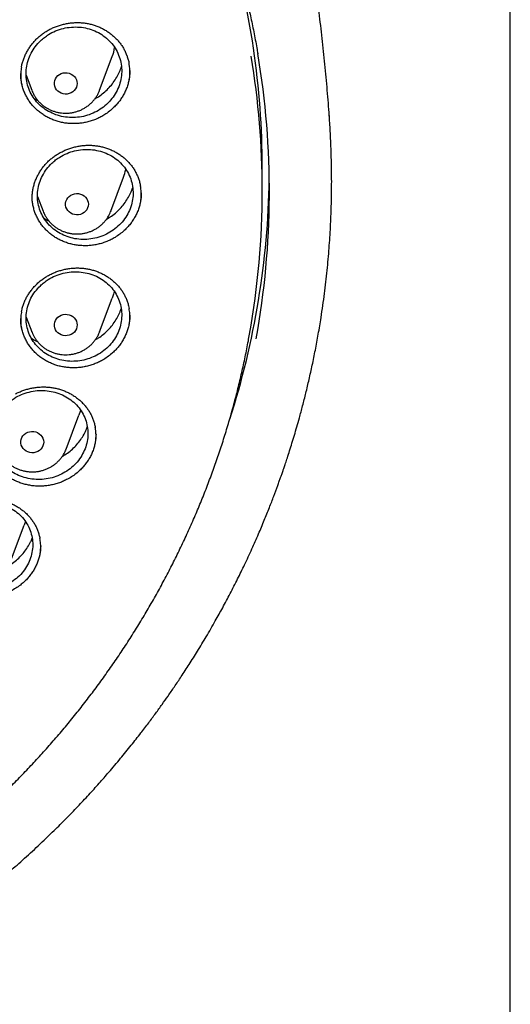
# Model space of a CAD drawing. Header units: millimetres. Extents: x 8 to 1577, y 12 to 2536.
# Tile 91 of 108: x 794 to 811, y 2105 to 2140. Entities that reach past the tile are written whole.
import ezdxf

# ---------------------------------------------------------------- set-up
doc = ezdxf.new("R2010")
doc.units = ezdxf.units.MM

msp = doc.modelspace()

# ---------------------------------------------------------------- linework, layer by layer
at = {"color": 7, "linetype": 'Continuous', "lineweight": 30}
for p, q in [((810.999, 1961.676), (810.999, 2319.391)), ((796.592, 2137.09), (797.039, 2138.278)), ((794.016, 2137.62), (794.216, 2137.09)), ((794.299, 2136.804), (794.429, 2136.73)), ((804.642, 2136.204), (804.645, 2136.161)), ((802.299, 2133.573), (802.299, 2134.376)), ((796.987, 2132.854), (797.434, 2134.042)), ((794.417, 2133.369), (794.611, 2132.854)), ((796.987, 2132.854), (796.981, 2132.837)), ((796.592, 2128.618), (797.039, 2129.806)), ((794.02, 2129.139), (794.216, 2128.618)), ((794.221, 2128.605), (794.216, 2128.618)), ((796.592, 2128.618), (796.588, 2128.608)), ((795.419, 2124.511), (795.866, 2125.699)), ((795.419, 2124.511), (795.415, 2124.5)), ((793.504, 2120.657), (793.951, 2121.845)), ((793.991, 2121.968), (793.951, 2121.845))]:
    msp.add_line(p, q, dxfattribs=at)
at = {"color": 7, "linetype": 'Continuous', "lineweight": 30, "flags": 128}
for points in [[(795.798, 2137.396), (795.804, 2137.329), (795.797, 2137.262), (795.778, 2137.197), (795.746, 2137.137), (795.704, 2137.083), (795.652, 2137.036), (795.592, 2137), (795.526, 2136.973), (795.456, 2136.959), (795.384, 2136.956), (795.313, 2136.966), (795.245, 2136.987), (795.182, 2137.019), (795.126, 2137.061), (795.079, 2137.112), (795.043, 2137.17), (795.018, 2137.233), (795.005, 2137.299), (795.006, 2137.366), (795.019, 2137.433), (795.044, 2137.495), (795.082, 2137.553), (795.129, 2137.604), (795.185, 2137.645), (795.249, 2137.677), (795.317, 2137.697), (795.388, 2137.706), (795.46, 2137.703), (795.53, 2137.687), (795.595, 2137.661), (795.655, 2137.623), (795.707, 2137.576), (795.748, 2137.522), (795.779, 2137.461), (795.798, 2137.396)], [(796.199, 2133.095), (796.193, 2133.028), (796.173, 2132.963), (796.142, 2132.903), (796.1, 2132.848), (796.048, 2132.802), (795.989, 2132.765), (795.923, 2132.738), (795.853, 2132.723), (795.781, 2132.72), (795.71, 2132.729), (795.642, 2132.75), (795.579, 2132.782), (795.523, 2132.824), (795.475, 2132.875), (795.439, 2132.932), (795.413, 2132.995), (795.401, 2133.062), (795.401, 2133.129), (795.413, 2133.195), (795.439, 2133.258), (795.475, 2133.316), (795.523, 2133.366), (795.579, 2133.408), (795.642, 2133.44), (795.71, 2133.461), (795.781, 2133.47), (795.853, 2133.467), (795.923, 2133.452), (795.989, 2133.426), (796.048, 2133.389), (796.1, 2133.342), (796.142, 2133.288), (796.173, 2133.227), (796.193, 2133.162), (796.199, 2133.095)], [(797.106, 2130.038), (797.082, 2129.938), (797.039, 2129.806)], [(795.798, 2128.794), (795.779, 2128.729), (795.748, 2128.668), (795.707, 2128.614), (795.655, 2128.567), (795.595, 2128.53), (795.53, 2128.503), (795.46, 2128.488), (795.388, 2128.484), (795.317, 2128.493), (795.249, 2128.514), (795.185, 2128.545), (795.129, 2128.587), (795.082, 2128.637), (795.044, 2128.695), (795.019, 2128.758), (795.006, 2128.824), (795.005, 2128.891), (795.018, 2128.957), (795.043, 2129.02), (795.079, 2129.078), (795.126, 2129.129), (795.182, 2129.171), (795.245, 2129.204), (795.313, 2129.225), (795.384, 2129.234), (795.456, 2129.231), (795.526, 2129.217), (795.592, 2129.191), (795.652, 2129.154), (795.704, 2129.108), (795.746, 2129.053), (795.778, 2128.993), (795.797, 2128.928), (795.804, 2128.861), (795.798, 2128.794)], [(795.922, 2125.88), (795.909, 2125.83), (795.866, 2125.699)], [(794.607, 2124.624), (794.576, 2124.563), (794.535, 2124.508), (794.484, 2124.461), (794.424, 2124.424), (794.358, 2124.396), (794.289, 2124.381), (794.217, 2124.377), (794.146, 2124.386), (794.077, 2124.406), (794.014, 2124.437), (793.957, 2124.478), (793.91, 2124.529), (793.872, 2124.586), (793.847, 2124.649), (793.833, 2124.715), (793.832, 2124.782), (793.844, 2124.848), (793.869, 2124.912), (793.905, 2124.97), (793.952, 2125.021), (794.007, 2125.063), (794.07, 2125.096), (794.138, 2125.117), (794.209, 2125.127), (794.281, 2125.125), (794.351, 2125.11), (794.417, 2125.084), (794.477, 2125.048), (794.53, 2125.002), (794.572, 2124.948), (794.604, 2124.888), (794.624, 2124.823), (794.631, 2124.756), (794.625, 2124.689), (794.607, 2124.624)]]:
    msp.add_lwpolyline(points, dxfattribs=at)
at = {"color": 7, "linetype": 'Continuous', "lineweight": 30}
for centre, radius, start, end in [((773.564, 2134.368), 28.735, 0.0161, 16.7746), ((795.595, 2138.822), 1.543, 339.3578, 351.3389), ((773.689, 2133.539), 28.86, 349.6983, 9.6491), ((773.649, 2133.571), 28.65, 0.0032, 9.4752), ((795.989, 2134.586), 1.544, 339.3603, 349.9354), ((773.561, 2134.416), 28.988, 342.209, 359.1202), ((773.636, 2133.575), 28.663, 349.8822, 359.9948)]:
    msp.add_arc(centre, radius, start, end, dxfattribs=at)
for points, knots in [([(737.464, 2138.407), (737.467, 2138.43), (737.502, 2138.641), (737.577, 2139.037), (737.69, 2139.596), (737.816, 2140.153), (737.952, 2140.707), (738.099, 2141.259), (738.257, 2141.809), (738.425, 2142.355), (738.605, 2142.899), (738.795, 2143.439), (738.996, 2143.976), (739.207, 2144.509), (739.429, 2145.039), (739.662, 2145.564), (739.904, 2146.086), (740.157, 2146.603), (740.42, 2147.115), (740.694, 2147.623), (740.977, 2148.126), (741.27, 2148.625), (741.573, 2149.118), (741.885, 2149.605), (742.207, 2150.087), (742.539, 2150.564), (742.88, 2151.034), (743.23, 2151.499), (743.589, 2151.957), (743.957, 2152.409), (744.335, 2152.855), (744.72, 2153.294), (745.115, 2153.726), (745.518, 2154.152), (745.929, 2154.57), (746.348, 2154.981), (746.776, 2155.384), (747.211, 2155.781), (747.654, 2156.169), (748.105, 2156.55), (748.563, 2156.923), (749.029, 2157.288), (749.501, 2157.644), (749.981, 2157.993), (750.467, 2158.333), (750.96, 2158.664), (751.46, 2158.987), (751.965, 2159.301), (752.477, 2159.607), (752.995, 2159.903), (753.518, 2160.19), (754.048, 2160.469), (754.582, 2160.738), (755.122, 2160.997), (755.667, 2161.247), (756.216, 2161.488), (756.771, 2161.719), (757.329, 2161.941), (757.892, 2162.152), (758.459, 2162.354), (759.03, 2162.546), (759.605, 2162.728), (760.183, 2162.9), (760.765, 2163.062), (761.349, 2163.214), (761.937, 2163.356), (762.527, 2163.487), (763.12, 2163.609), (763.715, 2163.719), (764.312, 2163.82), (764.911, 2163.91), (765.511, 2163.99), (766.113, 2164.059), (766.717, 2164.118), (767.321, 2164.166), (767.926, 2164.204), (768.532, 2164.231), (769.139, 2164.248), (769.745, 2164.254), (770.352, 2164.25), (770.958, 2164.235), (771.564, 2164.209), (772.169, 2164.174), (772.774, 2164.127), (773.377, 2164.07), (773.98, 2164.003), (774.581, 2163.925), (775.18, 2163.837), (775.777, 2163.738), (776.373, 2163.629), (776.966, 2163.51), (777.556, 2163.38), (778.144, 2163.24), (778.729, 2163.09), (779.312, 2162.93), (779.89, 2162.76), (780.466, 2162.579), (781.037, 2162.389), (781.605, 2162.189), (782.169, 2161.979), (782.728, 2161.759), (783.283, 2161.53), (783.834, 2161.291), (784.38, 2161.042), (784.92, 2160.784), (785.456, 2160.517), (785.986, 2160.241), (786.51, 2159.955), (787.029, 2159.66), (787.542, 2159.356), (788.049, 2159.044), (788.549, 2158.722), (789.043, 2158.392), (789.531, 2158.054), (790.012, 2157.707), (790.485, 2157.352), (790.952, 2156.988), (791.412, 2156.617), (791.864, 2156.238), (792.308, 2155.85), (792.745, 2155.456), (793.174, 2155.053), (793.595, 2154.644), (794.007, 2154.227), (794.412, 2153.803), (794.808, 2153.372), (795.195, 2152.934), (795.574, 2152.49), (795.944, 2152.039), (796.304, 2151.581), (796.656, 2151.118), (796.999, 2150.648), (797.332, 2150.173), (797.656, 2149.692), (797.97, 2149.205), (798.275, 2148.713), (798.569, 2148.216), (798.854, 2147.714), (799.129, 2147.207), (799.394, 2146.695), (799.649, 2146.179), (799.894, 2145.658), (800.128, 2145.133), (800.352, 2144.604), (800.565, 2144.072), (800.768, 2143.536), (800.96, 2142.996), (801.141, 2142.453), (801.312, 2141.907), (801.472, 2141.358), (801.621, 2140.807), (801.759, 2140.253), (801.886, 2139.696), (802.002, 2139.138), (802.086, 2138.696), (802.128, 2138.44), (802.14, 2138.372)], [0, 0, 0, 0, 0.000813, 0.007373, 0.013933, 0.020493, 0.027053, 0.033613, 0.040172, 0.046732, 0.053292, 0.059852, 0.066411, 0.072971, 0.07953, 0.08609, 0.092649, 0.099209, 0.105768, 0.112327, 0.118886, 0.125445, 0.132004, 0.138563, 0.145122, 0.151681, 0.158239, 0.164798, 0.171356, 0.177915, 0.184473, 0.191032, 0.19759, 0.204148, 0.210706, 0.217264, 0.223822, 0.23038, 0.236938, 0.243495, 0.250053, 0.256611, 0.263168, 0.269726, 0.276283, 0.282841, 0.289398, 0.295955, 0.302512, 0.30907, 0.315627, 0.322184, 0.328741, 0.335298, 0.341855, 0.348412, 0.354969, 0.361525, 0.368082, 0.374639, 0.381196, 0.387752, 0.394309, 0.400866, 0.407422, 0.413979, 0.420535, 0.427092, 0.433648, 0.440205, 0.446761, 0.453318, 0.459874, 0.466431, 0.472987, 0.479544, 0.4861, 0.492656, 0.499213, 0.505769, 0.512326, 0.518882, 0.525438, 0.531995, 0.538551, 0.545108, 0.551664, 0.558221, 0.564777, 0.571333, 0.57789, 0.584446, 0.591003, 0.597559, 0.604116, 0.610672, 0.617229, 0.623786, 0.630342, 0.636899, 0.643456, 0.650012, 0.656569, 0.663126, 0.669683, 0.67624, 0.682797, 0.689353, 0.69591, 0.702467, 0.709025, 0.715582, 0.722139, 0.728696, 0.735253, 0.741811, 0.748368, 0.754926, 0.761483, 0.768041, 0.774598, 0.781156, 0.787714, 0.794272, 0.80083, 0.807388, 0.813946, 0.820504, 0.827062, 0.83362, 0.840179, 0.846737, 0.853296, 0.859854, 0.866413, 0.872971, 0.87953, 0.886089, 0.892648, 0.899207, 0.905766, 0.912325, 0.918885, 0.925444, 0.932003, 0.938563, 0.945122, 0.951682, 0.958241, 0.964801, 0.971361, 0.977921, 0.984481, 0.99104, 0.9976, 1, 1, 1, 1]), ([(804.648, 2136.204), (804.638, 2136.348), (804.606, 2136.796), (804.54, 2137.547), (804.45, 2138.456), (804.35, 2139.362), (804.238, 2140.266), (804.116, 2141.167), (803.983, 2142.065), (803.838, 2142.96), (803.684, 2143.851), (803.518, 2144.738), (803.343, 2145.621), (803.156, 2146.499), (802.96, 2147.373), (802.753, 2148.243), (802.535, 2149.107), (802.344, 2149.836), (802.221, 2150.275), (802.178, 2150.429)], [0, 0, 0, 0, 0.0297227, 0.0925227, 0.1552877, 0.2180141, 0.2806982, 0.3433364, 0.4059248, 0.4684597, 0.5309375, 0.5933544, 0.6557065, 0.7179901, 0.7802012, 0.8423362, 0.904391, 0.9663618, 1, 1, 1, 1]), ([(794.723, 2139.157), (794.743, 2139.169), (794.805, 2139.206), (794.911, 2139.262), (795.044, 2139.32), (795.181, 2139.369), (795.323, 2139.408), (795.468, 2139.437), (795.614, 2139.457), (795.762, 2139.465), (795.908, 2139.464), (796.053, 2139.452), (796.194, 2139.429), (796.332, 2139.396), (796.467, 2139.353), (796.599, 2139.3), (796.727, 2139.237), (796.851, 2139.165), (796.968, 2139.084), (797.078, 2138.994), (797.18, 2138.898), (797.273, 2138.795), (797.355, 2138.686), (797.428, 2138.572), (797.49, 2138.452), (797.544, 2138.327), (797.587, 2138.197), (797.614, 2138.097), (797.623, 2138.04), (797.624, 2138.028)], [0, 0, 0, 0, 0.019196, 0.057308, 0.095649, 0.134308, 0.173231, 0.212337, 0.251531, 0.290682, 0.329675, 0.368421, 0.406845, 0.444847, 0.482971, 0.52164, 0.560747, 0.60016, 0.639723, 0.679252, 0.718559, 0.757512, 0.796011, 0.83412, 0.87249, 0.91135, 0.950566, 0.99004, 1, 1, 1, 1]), ([(793.852, 2137.903), (793.854, 2137.912), (793.862, 2137.966), (793.887, 2138.063), (793.928, 2138.194), (793.981, 2138.322), (794.045, 2138.448), (794.118, 2138.57), (794.202, 2138.687), (794.294, 2138.799), (794.395, 2138.904), (794.504, 2139.001), (794.613, 2139.085), (794.688, 2139.134), (794.723, 2139.157)], [0, 0, 0, 0, 0.018329, 0.107473, 0.196203, 0.285894, 0.376388, 0.467499, 0.559003, 0.650648, 0.742094, 0.833112, 0.923524, 1, 1, 1, 1]), ([(794.522, 2138.827), (794.458, 2138.76), (794.329, 2138.625), (794.183, 2138.39), (794.078, 2138.137), (794.019, 2137.873), (794.008, 2137.604), (794.044, 2137.338), (794.127, 2137.084), (794.254, 2136.848), (794.422, 2136.636), (794.626, 2136.455), (794.861, 2136.311), (795.118, 2136.206), (795.393, 2136.144), (795.675, 2136.127), (795.958, 2136.155), (796.234, 2136.228), (796.494, 2136.344), (796.732, 2136.498), (796.94, 2136.687), (797.113, 2136.906), (797.244, 2137.148), (797.333, 2137.406), (797.373, 2137.673), (797.367, 2137.941), (797.313, 2138.203), (797.213, 2138.452), (797.07, 2138.68), (796.888, 2138.881), (796.671, 2139.048), (796.428, 2139.179), (796.163, 2139.267), (795.884, 2139.313), (795.601, 2139.312), (795.319, 2139.267), (795.048, 2139.178), (794.827, 2139.064), (794.653, 2138.944), (794.566, 2138.866), (794.522, 2138.827)], [0, 0, 0, 0, 0.026845, 0.053689, 0.080535, 0.10738, 0.134212, 0.161045, 0.187868, 0.214691, 0.241515, 0.268339, 0.295173, 0.322008, 0.348858, 0.375708, 0.402573, 0.429437, 0.456307, 0.483178, 0.510044, 0.53691, 0.563763, 0.590615, 0.617452, 0.644289, 0.671114, 0.697939, 0.724762, 0.751584, 0.778415, 0.805245, 0.83209, 0.858935, 0.885796, 0.912657, 0.939526, 0.966396, 0.983198, 1, 1, 1, 1]), ([(797.624, 2137.419), (797.63, 2137.448), (797.65, 2137.545), (797.657, 2137.711), (797.652, 2137.887), (797.632, 2137.993), (797.624, 2138.032)], [0, 0, 0, 0, 0.144255, 0.474397, 0.803495, 1, 1, 1, 1]), ([(793.855, 2137.906), (793.848, 2137.873), (793.828, 2137.773), (793.822, 2137.604), (793.828, 2137.432), (793.848, 2137.331), (793.855, 2137.297)], [0, 0, 0, 0, 0.16364, 0.495016, 0.826524, 1, 1, 1, 1]), ([(796.771, 2136.236), (796.726, 2136.209), (796.635, 2136.154), (796.489, 2136.085), (796.338, 2136.027), (796.181, 2135.98), (796.023, 2135.947), (795.862, 2135.926), (795.699, 2135.918), (795.537, 2135.923), (795.377, 2135.941), (795.221, 2135.971), (795.066, 2136.015), (794.916, 2136.07), (794.774, 2136.137), (794.639, 2136.215), (794.51, 2136.305), (794.39, 2136.405), (794.28, 2136.513), (794.181, 2136.63), (794.092, 2136.756), (794.015, 2136.889), (793.951, 2137.027), (793.899, 2137.17), (793.86, 2137.317), (793.835, 2137.468), (793.824, 2137.588), (793.826, 2137.657), (793.826, 2137.676)], [0, 0, 0, 0, 0.038876, 0.077753, 0.11775, 0.157746, 0.196741, 0.235736, 0.275872, 0.316007, 0.354925, 0.393843, 0.433898, 0.473952, 0.512767, 0.551582, 0.591523, 0.631465, 0.670331, 0.709196, 0.749196, 0.789195, 0.827991, 0.866787, 0.906711, 0.946635, 0.985426, 1, 1, 1, 1]), ([(796.422, 2136.783), (796.481, 2136.819), (796.604, 2136.893), (796.775, 2137.03), (796.935, 2137.187), (797.076, 2137.359), (797.196, 2137.544), (797.293, 2137.735), (797.338, 2137.866), (797.36, 2137.929)], [0, 0, 0, 0, 0.1343256, 0.2803894, 0.4265104, 0.5730969, 0.7192184, 0.8654345, 1, 1, 1, 1]), ([(797.653, 2137.788), (797.653, 2137.769), (797.655, 2137.698), (797.643, 2137.577), (797.619, 2137.426), (797.58, 2137.277), (797.528, 2137.131), (797.463, 2136.988), (797.387, 2136.852), (797.299, 2136.722), (797.199, 2136.598), (797.079, 2136.473), (796.938, 2136.349), (796.827, 2136.274), (796.771, 2136.236)], [0, 0, 0, 0, 0.031447, 0.116754, 0.199678, 0.282603, 0.367935, 0.453267, 0.53618, 0.619093, 0.704407, 0.78972, 0.89428, 1, 1, 1, 1]), ([(794.217, 2137.089), (794.227, 2137.063), (794.25, 2137.002), (794.299, 2136.91), (794.362, 2136.812), (794.434, 2136.721), (794.515, 2136.637), (794.604, 2136.56), (794.699, 2136.492), (794.802, 2136.433), (794.909, 2136.383), (795.021, 2136.343), (795.137, 2136.313), (795.255, 2136.294), (795.375, 2136.286), (795.495, 2136.289), (795.615, 2136.303), (795.732, 2136.327), (795.847, 2136.363), (795.957, 2136.408), (796.063, 2136.464), (796.163, 2136.529), (796.256, 2136.603), (796.341, 2136.685), (796.417, 2136.774), (796.485, 2136.87), (796.542, 2136.972), (796.577, 2137.046), (796.591, 2137.087), (796.592, 2137.091)], [0, 0, 0, 0, 0.0270581, 0.0652502, 0.1034958, 0.1418082, 0.1801972, 0.2186692, 0.2572271, 0.2958706, 0.3345964, 0.3733989, 0.4122707, 0.4512029, 0.4901855, 0.5292078, 0.568257, 0.6073178, 0.6463773, 0.6854216, 0.7244367, 0.7634084, 0.8023228, 0.8411676, 0.8799321, 0.9186086, 0.9571927, 0.9956839, 1, 1, 1, 1]), ([(734.948, 2136.189), (734.945, 2136.154), (734.941, 2136.083), (734.934, 2135.955), (734.926, 2135.806), (734.915, 2135.639), (734.905, 2135.455), (734.894, 2135.213), (734.882, 2134.906), (734.872, 2134.542), (734.866, 2134.159), (734.865, 2133.76), (734.87, 2133.333), (734.883, 2132.805), (734.91, 2132.185), (734.958, 2131.482), (735.021, 2130.778), (735.1, 2130.077), (735.204, 2129.319), (735.336, 2128.504), (735.503, 2127.633), (735.66, 2126.922), (735.795, 2126.366), (735.898, 2125.966), (736.002, 2125.581), (736.104, 2125.223), (736.199, 2124.901), (736.286, 2124.618), (736.364, 2124.372), (736.432, 2124.164), (736.489, 2123.993), (736.532, 2123.865), (736.566, 2123.767), (736.595, 2123.681), (736.63, 2123.582), (736.672, 2123.463), (736.726, 2123.313), (736.792, 2123.129), (736.874, 2122.91), (736.968, 2122.662), (737.077, 2122.385), (737.198, 2122.084), (737.328, 2121.77), (737.542, 2121.271), (737.844, 2120.604), (738.27, 2119.731), (738.74, 2118.841), (739.255, 2117.935), (739.785, 2117.071), (740.33, 2116.239), (740.892, 2115.436), (741.479, 2114.647), (742.048, 2113.927), (742.601, 2113.266), (743.139, 2112.652), (743.714, 2112.029), (744.25, 2111.477), (744.736, 2110.997), (745.164, 2110.59), (745.61, 2110.18), (746.071, 2109.772), (746.505, 2109.401), (746.895, 2109.079), (747.227, 2108.812), (747.532, 2108.572), (747.809, 2108.359), (748.031, 2108.191), (748.204, 2108.063), (748.333, 2107.968), (748.451, 2107.883), (748.556, 2107.807), (748.646, 2107.742), (748.718, 2107.69), (748.778, 2107.648), (748.845, 2107.601), (748.937, 2107.536), (749.066, 2107.446), (749.226, 2107.336), (749.419, 2107.204), (749.773, 2106.967), (750.287, 2106.634), (750.961, 2106.217), (751.659, 2105.807), (752.382, 2105.405), (753.13, 2105.011), (753.903, 2104.628), (754.694, 2104.259), (755.572, 2103.876), (756.529, 2103.489), (757.562, 2103.109), (758.587, 2102.766), (759.603, 2102.459), (760.609, 2102.186), (761.608, 2101.946), (762.661, 2101.722), (763.775, 2101.52), (764.951, 2101.346), (766.133, 2101.209), (767.319, 2101.11), (768.508, 2101.049), (769.699, 2101.026), (770.89, 2101.043), (772.079, 2101.097), (773.266, 2101.19), (774.45, 2101.32), (775.63, 2101.489), (776.752, 2101.686), (777.816, 2101.906), (778.822, 2102.144), (779.825, 2102.411), (780.824, 2102.707), (781.822, 2103.034), (782.825, 2103.396), (783.832, 2103.794), (784.842, 2104.229), (785.854, 2104.702), (786.873, 2105.218), (787.7, 2105.671), (788.329, 2106.036), (788.749, 2106.287), (789.134, 2106.525), (789.484, 2106.747), (789.8, 2106.952), (790.082, 2107.139), (790.311, 2107.294), (790.494, 2107.42), (790.634, 2107.517), (790.755, 2107.602), (790.858, 2107.675), (790.96, 2107.748), (791.077, 2107.831), (791.215, 2107.932), (791.375, 2108.049), (791.552, 2108.181), (791.746, 2108.327), (791.951, 2108.484), (792.163, 2108.648), (792.468, 2108.889), (792.872, 2109.216), (793.378, 2109.642), (793.905, 2110.104), (794.451, 2110.605), (794.957, 2111.089), (795.417, 2111.548), (795.821, 2111.965), (796.209, 2112.38), (796.573, 2112.782), (796.945, 2113.207), (797.321, 2113.652), (797.695, 2114.111), (798.022, 2114.527), (798.308, 2114.902), (798.556, 2115.236), (798.782, 2115.549), (799.001, 2115.858), (799.225, 2116.183), (799.473, 2116.552), (799.743, 2116.968), (800.036, 2117.433), (800.342, 2117.942), (800.636, 2118.45), (800.916, 2118.954), (801.177, 2119.445), (801.432, 2119.946), (801.688, 2120.47), (801.932, 2120.995), (802.163, 2121.517), (802.366, 2122), (802.545, 2122.444), (802.701, 2122.848), (802.816, 2123.157), (802.894, 2123.373), (802.94, 2123.503), (802.977, 2123.607), (803.004, 2123.686), (803.033, 2123.768), (803.069, 2123.874), (803.12, 2124.025), (803.185, 2124.221), (803.26, 2124.455), (803.343, 2124.719), (803.428, 2124.999), (803.515, 2125.295), (803.612, 2125.638), (803.718, 2126.032), (803.832, 2126.481), (803.945, 2126.957), (804.056, 2127.46), (804.164, 2127.99), (804.267, 2128.545), (804.376, 2129.205), (804.483, 2129.95), (804.576, 2130.763), (804.646, 2131.546), (804.694, 2132.297), (804.723, 2133.016), (804.733, 2133.602), (804.733, 2134.061), (804.729, 2134.401), (804.721, 2134.728), (804.712, 2135.036), (804.7, 2135.319), (804.688, 2135.574), (804.676, 2135.802), (804.663, 2136.003), (804.654, 2136.13), (804.65, 2136.189)], [0, 0, 0, 0, 0.000951, 0.00193, 0.003328, 0.0049, 0.006614, 0.008465, 0.01165, 0.015173, 0.018603, 0.022302, 0.026271, 0.030509, 0.036989, 0.043561, 0.050115, 0.056651, 0.063169, 0.071401, 0.079604, 0.087778, 0.091621, 0.095458, 0.099235, 0.102688, 0.105783, 0.108519, 0.110898, 0.112918, 0.11458, 0.115884, 0.116657, 0.117432, 0.118391, 0.119554, 0.120933, 0.122798, 0.124952, 0.127395, 0.130128, 0.13315, 0.136343, 0.139513, 0.1481, 0.156497, 0.166243, 0.175718, 0.185047, 0.193958, 0.202873, 0.211793, 0.220718, 0.227824, 0.235201, 0.242853, 0.250781, 0.255987, 0.261306, 0.266737, 0.272281, 0.277905, 0.282062, 0.285874, 0.289343, 0.292468, 0.295248, 0.296812, 0.298241, 0.299536, 0.300697, 0.301712, 0.302507, 0.303069, 0.303658, 0.304707, 0.3061, 0.307838, 0.30992, 0.312347, 0.319228, 0.326269, 0.333457, 0.340794, 0.348277, 0.355908, 0.363677, 0.371402, 0.381272, 0.390959, 0.400463, 0.409783, 0.418921, 0.427883, 0.436799, 0.4472, 0.4576, 0.468001, 0.478401, 0.488802, 0.499203, 0.509604, 0.520005, 0.530406, 0.540808, 0.55122, 0.561686, 0.570704, 0.579764, 0.588867, 0.598013, 0.607204, 0.616566, 0.626167, 0.635808, 0.645677, 0.655777, 0.666106, 0.670763, 0.675124, 0.679149, 0.682837, 0.68619, 0.689206, 0.691885, 0.69359, 0.695124, 0.696449, 0.697537, 0.698523, 0.699796, 0.701381, 0.703106, 0.705092, 0.707309, 0.709623, 0.712016, 0.714488, 0.720052, 0.725978, 0.732267, 0.73892, 0.745936, 0.751158, 0.756489, 0.761619, 0.766517, 0.771183, 0.776942, 0.782303, 0.787264, 0.791358, 0.795133, 0.798591, 0.801865, 0.805448, 0.809387, 0.813991, 0.819, 0.824416, 0.830237, 0.835096, 0.840205, 0.845497, 0.850563, 0.856213, 0.861446, 0.866264, 0.870667, 0.874654, 0.878225, 0.87975, 0.881022, 0.882033, 0.882781, 0.88336, 0.884423, 0.885889, 0.887759, 0.890142, 0.892694, 0.895394, 0.898243, 0.90124, 0.905279, 0.90956, 0.914083, 0.918848, 0.923854, 0.929103, 0.934544, 0.942438, 0.950028, 0.957314, 0.964297, 0.970976, 0.977351, 0.980594, 0.983753, 0.986827, 0.989704, 0.992312, 0.994612, 0.996657, 0.998451, 1, 1, 1, 1]), ([(794.225, 2133.307), (794.225, 2133.33), (794.226, 2133.397), (794.236, 2133.508), (794.257, 2133.643), (794.291, 2133.777), (794.334, 2133.909), (794.389, 2134.039), (794.454, 2134.165), (794.528, 2134.286), (794.612, 2134.402), (794.704, 2134.511), (794.804, 2134.612), (794.911, 2134.705), (795.026, 2134.791), (795.147, 2134.869), (795.276, 2134.939), (795.41, 2135.001), (795.549, 2135.054), (795.692, 2135.097), (795.836, 2135.13), (795.981, 2135.152), (796.125, 2135.163), (796.268, 2135.163), (796.411, 2135.154), (796.553, 2135.134), (796.695, 2135.104), (796.834, 2135.063), (796.969, 2135.013), (797.1, 2134.953), (797.224, 2134.884), (797.342, 2134.807), (797.452, 2134.722), (797.553, 2134.629), (797.646, 2134.529), (797.731, 2134.422), (797.808, 2134.309), (797.875, 2134.189), (797.932, 2134.064), (797.979, 2133.935), (798.01, 2133.824), (798.022, 2133.755), (798.026, 2133.731)], [0, 0, 0, 0, 0.0125525, 0.0378485, 0.0632893, 0.0889273, 0.1147229, 0.1406223, 0.1665614, 0.1924474, 0.2182103, 0.2437901, 0.269135, 0.294217, 0.3193142, 0.3447504, 0.3704586, 0.3963538, 0.4223364, 0.4482792, 0.4740619, 0.4995938, 0.5248056, 0.5497388, 0.5748404, 0.6002544, 0.6258955, 0.6517022, 0.6776039, 0.703521, 0.7293659, 0.7550824, 0.7806324, 0.8059983, 0.8312556, 0.8567609, 0.8824572, 0.9083084, 0.9342668, 0.9602774, 0.9862668, 1, 1, 1, 1]), ([(794.918, 2134.532), (794.854, 2134.466), (794.726, 2134.332), (794.581, 2134.098), (794.476, 2133.845), (794.418, 2133.583), (794.407, 2133.315), (794.444, 2133.052), (794.528, 2132.798), (794.655, 2132.565), (794.824, 2132.354), (795.028, 2132.176), (795.263, 2132.032), (795.52, 2131.929), (795.796, 2131.868), (796.078, 2131.852), (796.362, 2131.882), (796.636, 2131.955), (796.898, 2132.071), (797.134, 2132.225), (797.342, 2132.415), (797.513, 2132.632), (797.645, 2132.874), (797.732, 2133.13), (797.773, 2133.396), (797.766, 2133.662), (797.711, 2133.924), (797.611, 2134.169), (797.467, 2134.396), (797.285, 2134.594), (797.068, 2134.761), (796.825, 2134.889), (796.558, 2134.977), (796.281, 2135.021), (795.996, 2135.02), (795.716, 2134.974), (795.444, 2134.884), (795.224, 2134.77), (795.048, 2134.649), (794.961, 2134.571), (794.918, 2134.532)], [0, 0, 0, 0, 0.026453, 0.053673, 0.080126, 0.107347, 0.13379, 0.161, 0.187439, 0.214644, 0.24109, 0.268302, 0.294761, 0.321987, 0.348462, 0.375704, 0.402188, 0.429441, 0.455926, 0.48318, 0.509656, 0.5369, 0.56336, 0.590589, 0.617035, 0.644248, 0.670687, 0.697893, 0.724335, 0.751544, 0.777999, 0.805219, 0.83169, 0.858927, 0.88541, 0.91266, 0.939146, 0.966401, 0.983107, 1, 1, 1, 1]), ([(796.828, 2132.564), (796.876, 2132.591), (796.987, 2132.657), (797.148, 2132.782), (797.311, 2132.936), (797.454, 2133.106), (797.578, 2133.288), (797.677, 2133.483), (797.735, 2133.617), (797.753, 2133.687), (797.753, 2133.687)], [0, 0, 0, 0, 0.107792, 0.256106, 0.404502, 0.553371, 0.701768, 0.850263, 0.99923, 1, 1, 1, 1]), ([(798.026, 2133.143), (798.033, 2133.178), (798.051, 2133.275), (798.057, 2133.437), (798.051, 2133.601), (798.032, 2133.699), (798.025, 2133.735)], [0, 0, 0, 0, 0.177477, 0.495443, 0.813416, 1, 1, 1, 1]), ([(797.136, 2131.933), (797.09, 2131.907), (796.998, 2131.854), (796.851, 2131.788), (796.697, 2131.732), (796.54, 2131.689), (796.381, 2131.659), (796.22, 2131.641), (796.057, 2131.637), (795.895, 2131.645), (795.736, 2131.666), (795.58, 2131.699), (795.427, 2131.745), (795.278, 2131.803), (795.138, 2131.873), (795.004, 2131.953), (794.878, 2132.045), (794.76, 2132.146), (794.653, 2132.256), (794.557, 2132.375), (794.471, 2132.502), (794.397, 2132.636), (794.336, 2132.774), (794.288, 2132.917), (794.253, 2133.065), (794.231, 2133.211), (794.227, 2133.307), (794.226, 2133.351)], [0, 0, 0, 0, 0.0396548, 0.0793111, 0.1201142, 0.1609165, 0.2006204, 0.2403251, 0.2811898, 0.3220544, 0.361694, 0.4013332, 0.4421305, 0.4829272, 0.522473, 0.5620189, 0.6027116, 0.6434047, 0.683008, 0.7226114, 0.76337, 0.8041285, 0.8436593, 0.8831902, 0.9238712, 0.9645523, 1, 1, 1, 1]), ([(798.053, 2133.499), (798.053, 2133.466), (798.053, 2133.383), (798.038, 2133.249), (798.01, 2133.099), (797.968, 2132.952), (797.912, 2132.807), (797.844, 2132.666), (797.764, 2132.533), (797.673, 2132.405), (797.571, 2132.284), (797.448, 2132.162), (797.305, 2132.042), (797.193, 2131.969), (797.136, 2131.933)], [0, 0, 0, 0, 0.052695, 0.136234, 0.21741, 0.298586, 0.382121, 0.465655, 0.546796, 0.627939, 0.711431, 0.794923, 0.896899, 1, 1, 1, 1]), ([(794.613, 2132.85), (794.624, 2132.822), (794.649, 2132.758), (794.7, 2132.664), (794.764, 2132.567), (794.837, 2132.477), (794.919, 2132.393), (795.008, 2132.317), (795.104, 2132.25), (795.207, 2132.191), (795.315, 2132.142), (795.428, 2132.103), (795.544, 2132.075), (795.663, 2132.057), (795.782, 2132.05), (795.902, 2132.054), (796.022, 2132.069), (796.139, 2132.095), (796.253, 2132.131), (796.363, 2132.178), (796.469, 2132.234), (796.568, 2132.3), (796.66, 2132.375), (796.744, 2132.458), (796.82, 2132.548), (796.886, 2132.644), (796.94, 2132.741), (796.967, 2132.806), (796.98, 2132.836)], [0, 0, 0, 0, 0.030021, 0.068521, 0.107075, 0.145699, 0.1844, 0.223185, 0.262058, 0.301016, 0.340056, 0.379174, 0.41836, 0.457606, 0.496902, 0.536237, 0.575597, 0.614968, 0.654336, 0.693687, 0.733008, 0.772283, 0.811499, 0.850644, 0.889707, 0.92868, 0.967561, 1, 1, 1, 1]), ([(794.644, 2132.601), (794.647, 2132.599), (794.702, 2132.558), (794.765, 2132.526), (794.823, 2132.496)], [0, 0, 0, 0, 0.058044, 1, 1, 1, 1]), ([(794.798, 2130.597), (794.819, 2130.609), (794.882, 2130.643), (794.991, 2130.693), (795.126, 2130.745), (795.266, 2130.788), (795.409, 2130.821), (795.554, 2130.845), (795.702, 2130.858), (795.849, 2130.86), (795.995, 2130.853), (796.138, 2130.835), (796.278, 2130.807), (796.414, 2130.769), (796.547, 2130.721), (796.675, 2130.664), (796.8, 2130.597), (796.92, 2130.52), (797.033, 2130.435), (797.139, 2130.342), (797.236, 2130.243), (797.323, 2130.137), (797.4, 2130.027), (797.467, 2129.911), (797.524, 2129.791), (797.571, 2129.665), (797.606, 2129.546), (797.62, 2129.468), (797.626, 2129.435)], [0, 0, 0, 0, 0.0195915, 0.0584286, 0.0975013, 0.1369036, 0.1765791, 0.2164478, 0.2564114, 0.296339, 0.336111, 0.3756353, 0.4148356, 0.4536033, 0.4925034, 0.5319659, 0.571882, 0.6121165, 0.6525136, 0.6928871, 0.7330443, 0.7728494, 0.8121999, 0.8511575, 0.890374, 0.9300924, 0.9701745, 1, 1, 1, 1]), ([(793.855, 2129.323), (793.861, 2129.355), (793.875, 2129.431), (793.91, 2129.548), (793.958, 2129.675), (794.016, 2129.8), (794.086, 2129.922), (794.165, 2130.039), (794.254, 2130.152), (794.351, 2130.259), (794.457, 2130.358), (794.569, 2130.45), (794.683, 2130.53), (794.762, 2130.576), (794.798, 2130.597)], [0, 0, 0, 0, 0.0611987, 0.1463766, 0.2311136, 0.3166852, 0.4030143, 0.4899286, 0.5772142, 0.6646327, 0.7518598, 0.8386767, 0.9249119, 1, 1, 1, 1]), ([(794.514, 2130.237), (794.451, 2130.171), (794.323, 2130.037), (794.179, 2129.804), (794.075, 2129.553), (794.018, 2129.292), (794.008, 2129.025), (794.046, 2128.764), (794.13, 2128.512), (794.258, 2128.281), (794.429, 2128.072), (794.633, 2127.895), (794.869, 2127.753), (795.127, 2127.652), (795.403, 2127.593), (795.684, 2127.578), (795.969, 2127.609), (796.243, 2127.682), (796.504, 2127.799), (796.739, 2127.953), (796.947, 2128.142), (797.117, 2128.359), (797.248, 2128.6), (797.334, 2128.855), (797.374, 2129.12), (797.366, 2129.384), (797.31, 2129.644), (797.209, 2129.888), (797.064, 2130.113), (796.882, 2130.309), (796.664, 2130.474), (796.42, 2130.601), (796.153, 2130.687), (795.875, 2130.729), (795.59, 2130.727), (795.31, 2130.68), (795.039, 2130.59), (794.819, 2130.475), (794.644, 2130.354), (794.557, 2130.276), (794.514, 2130.237)], [0, 0, 0, 0, 0.026446, 0.053659, 0.080105, 0.107319, 0.133759, 0.160965, 0.187406, 0.214614, 0.241066, 0.268284, 0.294752, 0.321987, 0.348468, 0.375717, 0.402203, 0.429458, 0.455939, 0.483189, 0.509656, 0.536893, 0.563345, 0.590565, 0.617006, 0.644214, 0.670654, 0.69786, 0.724308, 0.751522, 0.777985, 0.805214, 0.831692, 0.858937, 0.885423, 0.912677, 0.93916, 0.966413, 0.983113, 1, 1, 1, 1]), ([(796.443, 2128.342), (796.48, 2128.363), (796.582, 2128.421), (796.734, 2128.537), (796.898, 2128.688), (797.044, 2128.855), (797.17, 2129.035), (797.274, 2129.226), (797.324, 2129.36), (797.349, 2129.427)], [0, 0, 0, 0, 0.08553, 0.237951, 0.390471, 0.543476, 0.695996, 0.848609, 1, 1, 1, 1]), ([(797.625, 2128.837), (797.626, 2128.841), (797.643, 2128.911), (797.654, 2129.05), (797.657, 2129.248), (797.638, 2129.377), (797.628, 2129.44)], [0, 0, 0, 0, 0.019593, 0.351875, 0.683105, 1, 1, 1, 1]), ([(793.855, 2129.327), (793.853, 2129.318), (793.835, 2129.244), (793.824, 2129.1), (793.823, 2128.905), (793.843, 2128.779), (793.852, 2128.719)], [0, 0, 0, 0, 0.045117, 0.373449, 0.702128, 1, 1, 1, 1]), ([(796.693, 2127.625), (796.646, 2127.6), (796.552, 2127.55), (796.403, 2127.488), (796.247, 2127.436), (796.089, 2127.397), (795.929, 2127.371), (795.768, 2127.357), (795.605, 2127.357), (795.443, 2127.369), (795.285, 2127.393), (795.13, 2127.43), (794.979, 2127.48), (794.832, 2127.542), (794.694, 2127.614), (794.563, 2127.697), (794.439, 2127.792), (794.325, 2127.896), (794.221, 2128.008), (794.128, 2128.128), (794.046, 2128.257), (793.976, 2128.392), (793.919, 2128.531), (793.875, 2128.674), (793.844, 2128.822), (793.827, 2128.962), (793.826, 2129.052), (793.826, 2129.09)], [0, 0, 0, 0, 0.039895, 0.079792, 0.120847, 0.161902, 0.201762, 0.241623, 0.282648, 0.323673, 0.363481, 0.403289, 0.444258, 0.485228, 0.524953, 0.564678, 0.605555, 0.646432, 0.686224, 0.726016, 0.766969, 0.807921, 0.847643, 0.887364, 0.928242, 0.96912, 1, 1, 1, 1]), ([(797.654, 2129.208), (797.653, 2129.16), (797.651, 2129.06), (797.63, 2128.911), (797.597, 2128.763), (797.551, 2128.618), (797.491, 2128.475), (797.419, 2128.337), (797.336, 2128.205), (797.241, 2128.081), (797.135, 2127.963), (797.009, 2127.845), (796.863, 2127.729), (796.75, 2127.66), (796.693, 2127.625)], [0, 0, 0, 0, 0.077351, 0.158821, 0.23796, 0.3171, 0.39854, 0.47998, 0.559063, 0.638146, 0.71952, 0.800895, 0.899906, 1, 1, 1, 1]), ([(737.769, 2128.41), (737.784, 2128.326), (737.833, 2128.056), (737.926, 2127.601), (738.05, 2127.046), (738.185, 2126.493), (738.33, 2125.942), (738.487, 2125.394), (738.654, 2124.849), (738.832, 2124.307), (739.021, 2123.768), (739.221, 2123.233), (739.431, 2122.701), (739.652, 2122.173), (739.883, 2121.649), (740.124, 2121.129), (740.376, 2120.613), (740.638, 2120.102), (740.91, 2119.595), (741.191, 2119.093), (741.483, 2118.597), (741.785, 2118.105), (742.096, 2117.619), (742.417, 2117.138), (742.747, 2116.663), (743.087, 2116.194), (743.436, 2115.731), (743.794, 2115.273), (744.161, 2114.823), (744.537, 2114.379), (744.922, 2113.941), (745.315, 2113.51), (745.717, 2113.086), (746.127, 2112.67), (746.545, 2112.26), (746.971, 2111.858), (747.405, 2111.463), (747.847, 2111.076), (748.297, 2110.697), (748.754, 2110.326), (749.218, 2109.962), (749.689, 2109.607), (750.167, 2109.26), (750.653, 2108.922), (751.144, 2108.592), (751.642, 2108.271), (752.147, 2107.958), (752.657, 2107.654), (753.174, 2107.36), (753.696, 2107.074), (754.224, 2106.798), (754.757, 2106.53), (755.296, 2106.273), (755.839, 2106.024), (756.387, 2105.785), (756.94, 2105.556), (757.497, 2105.336), (758.059, 2105.127), (758.625, 2104.927), (759.194, 2104.736), (759.767, 2104.556), (760.344, 2104.386), (760.924, 2104.226), (761.507, 2104.076), (762.093, 2103.937), (762.681, 2103.807), (763.272, 2103.688), (763.866, 2103.58), (764.461, 2103.481), (765.058, 2103.393), (765.657, 2103.316), (766.257, 2103.249), (766.858, 2103.192), (767.461, 2103.146), (768.064, 2103.11), (768.668, 2103.085), (769.272, 2103.071), (769.877, 2103.067), (770.481, 2103.074), (771.085, 2103.091), (771.689, 2103.119), (772.292, 2103.157), (772.894, 2103.206), (773.495, 2103.265), (774.095, 2103.335), (774.694, 2103.415), (775.29, 2103.506), (775.885, 2103.607), (776.478, 2103.718), (777.068, 2103.84), (777.656, 2103.972), (778.241, 2104.114), (778.823, 2104.266), (779.403, 2104.429), (779.978, 2104.602), (780.551, 2104.784), (781.119, 2104.977), (781.684, 2105.18), (782.244, 2105.392), (782.801, 2105.614), (783.352, 2105.846), (783.899, 2106.087), (784.441, 2106.338), (784.979, 2106.598), (785.51, 2106.868), (786.037, 2107.147), (786.558, 2107.435), (787.073, 2107.732), (787.582, 2108.038), (788.084, 2108.353), (788.581, 2108.676), (789.071, 2109.008), (789.554, 2109.349), (790.031, 2109.698), (790.5, 2110.055), (790.963, 2110.42), (791.418, 2110.794), (791.865, 2111.175), (792.305, 2111.564), (792.738, 2111.961), (793.162, 2112.365), (793.578, 2112.776), (793.986, 2113.195), (794.385, 2113.621), (794.776, 2114.053), (795.159, 2114.493), (795.533, 2114.938), (795.897, 2115.391), (796.253, 2115.849), (796.6, 2116.314), (796.937, 2116.785), (797.265, 2117.262), (797.583, 2117.744), (797.892, 2118.231), (798.191, 2118.724), (798.48, 2119.223), (798.76, 2119.726), (799.029, 2120.233), (799.288, 2120.746), (799.537, 2121.263), (799.776, 2121.784), (800.004, 2122.309), (800.222, 2122.838), (800.43, 2123.371), (800.626, 2123.907), (800.813, 2124.447), (800.988, 2124.99), (801.153, 2125.536), (801.306, 2126.084), (801.449, 2126.636), (801.581, 2127.189), (801.702, 2127.745), (801.792, 2128.194), (801.838, 2128.458), (801.852, 2128.536)], [0, 0, 0, 0, 0.002978, 0.009604, 0.01623, 0.022856, 0.029483, 0.036109, 0.042735, 0.049362, 0.055988, 0.062615, 0.069242, 0.075868, 0.082495, 0.089122, 0.095749, 0.102376, 0.109003, 0.11563, 0.122257, 0.128884, 0.135512, 0.142139, 0.148766, 0.155394, 0.162021, 0.168649, 0.175277, 0.181905, 0.188533, 0.195161, 0.201789, 0.208417, 0.215045, 0.221673, 0.228302, 0.23493, 0.241558, 0.248187, 0.254816, 0.261444, 0.268073, 0.274702, 0.281331, 0.287959, 0.294588, 0.301217, 0.307846, 0.314476, 0.321105, 0.327734, 0.334363, 0.340993, 0.347622, 0.354251, 0.360881, 0.36751, 0.37414, 0.380769, 0.387399, 0.394028, 0.400658, 0.407287, 0.413917, 0.420547, 0.427177, 0.433806, 0.440436, 0.447066, 0.453696, 0.460325, 0.466955, 0.473585, 0.480215, 0.486845, 0.493474, 0.500104, 0.506734, 0.513364, 0.519994, 0.526624, 0.533254, 0.539883, 0.546513, 0.553143, 0.559773, 0.566403, 0.573032, 0.579662, 0.586292, 0.592922, 0.599551, 0.606181, 0.612811, 0.61944, 0.62607, 0.6327, 0.639329, 0.645959, 0.652588, 0.659218, 0.665847, 0.672477, 0.679106, 0.685735, 0.692365, 0.698994, 0.705623, 0.712252, 0.718881, 0.72551, 0.732139, 0.738768, 0.745397, 0.752026, 0.758654, 0.765283, 0.771912, 0.77854, 0.785169, 0.791797, 0.798426, 0.805054, 0.811682, 0.81831, 0.824938, 0.831566, 0.838194, 0.844822, 0.85145, 0.858077, 0.864705, 0.871332, 0.87796, 0.884587, 0.891215, 0.897842, 0.904469, 0.911096, 0.917723, 0.92435, 0.930977, 0.937604, 0.94423, 0.950857, 0.957484, 0.96411, 0.970737, 0.977363, 0.983989, 0.990616, 0.997242, 1, 1, 1, 1]), ([(794.2, 2128.403), (794.212, 2128.394), (794.281, 2128.341), (794.358, 2128.295), (794.425, 2128.265), (794.425, 2128.265)], [0, 0, 0, 0, 0.181935, 0.994402, 1, 1, 1, 1]), ([(794.222, 2128.605), (794.233, 2128.577), (794.259, 2128.512), (794.311, 2128.418), (794.376, 2128.322), (794.45, 2128.232), (794.532, 2128.149), (794.623, 2128.074), (794.72, 2128.007), (794.823, 2127.95), (794.932, 2127.902), (795.045, 2127.864), (795.161, 2127.837), (795.28, 2127.82), (795.4, 2127.814), (795.52, 2127.819), (795.639, 2127.835), (795.756, 2127.862), (795.87, 2127.899), (795.979, 2127.947), (796.084, 2128.005), (796.182, 2128.072), (796.274, 2128.147), (796.357, 2128.231), (796.432, 2128.321), (796.497, 2128.419), (796.55, 2128.514), (796.576, 2128.579), (796.587, 2128.608)], [0, 0, 0, 0, 0.030854, 0.069381, 0.107965, 0.146619, 0.185352, 0.224169, 0.263074, 0.302064, 0.341136, 0.380284, 0.4195, 0.458775, 0.498099, 0.537461, 0.576846, 0.616241, 0.655631, 0.695003, 0.734343, 0.773636, 0.812869, 0.852029, 0.891107, 0.930094, 0.968988, 1, 1, 1, 1]), ([(793.641, 2126.444), (793.662, 2126.455), (793.726, 2126.488), (793.836, 2126.536), (793.972, 2126.586), (794.112, 2126.626), (794.256, 2126.656), (794.402, 2126.677), (794.549, 2126.687), (794.696, 2126.687), (794.842, 2126.677), (794.985, 2126.657), (795.124, 2126.626), (795.259, 2126.586), (795.391, 2126.536), (795.518, 2126.477), (795.642, 2126.408), (795.76, 2126.33), (795.871, 2126.243), (795.975, 2126.149), (796.07, 2126.049), (796.155, 2125.942), (796.229, 2125.831), (796.294, 2125.715), (796.349, 2125.594), (796.393, 2125.468), (796.423, 2125.361), (796.434, 2125.295), (796.438, 2125.273)], [0, 0, 0, 0, 0.0197953, 0.0590106, 0.0984647, 0.1382532, 0.1783198, 0.2185836, 0.2589457, 0.2992741, 0.339447, 0.3793708, 0.4189685, 0.4581299, 0.4974273, 0.5372958, 0.5776259, 0.6182819, 0.6591067, 0.6999144, 0.740509, 0.7807533, 0.8205437, 0.85994, 0.8995965, 0.9397641, 0.9802999, 1, 1, 1, 1]), ([(793.323, 2126.074), (793.26, 2126.008), (793.133, 2125.875), (792.99, 2125.643), (792.887, 2125.393), (792.831, 2125.133), (792.822, 2124.868), (792.86, 2124.609), (792.946, 2124.358), (793.075, 2124.128), (793.246, 2123.921), (793.451, 2123.746), (793.688, 2123.606), (793.946, 2123.506), (794.222, 2123.448), (794.504, 2123.434), (794.789, 2123.465), (795.063, 2123.54), (795.323, 2123.656), (795.558, 2123.81), (795.765, 2123.999), (795.935, 2124.215), (796.065, 2124.455), (796.15, 2124.708), (796.189, 2124.972), (796.18, 2125.235), (796.123, 2125.493), (796.021, 2125.735), (795.875, 2125.958), (795.692, 2126.153), (795.473, 2126.316), (795.228, 2126.441), (794.961, 2126.526), (794.683, 2126.567), (794.398, 2126.564), (794.118, 2126.517), (793.847, 2126.426), (793.627, 2126.311), (793.453, 2126.19), (793.366, 2126.113), (793.323, 2126.074)], [0, 0, 0, 0, 0.026441, 0.05365, 0.080091, 0.1073, 0.133739, 0.160944, 0.18739, 0.214603, 0.241063, 0.26829, 0.294765, 0.322008, 0.348493, 0.375747, 0.402231, 0.429485, 0.45596, 0.483203, 0.509662, 0.53689, 0.563335, 0.590548, 0.616987, 0.644192, 0.670635, 0.697845, 0.7243, 0.751522, 0.777993, 0.805231, 0.831714, 0.858965, 0.885451, 0.912706, 0.939184, 0.966432, 0.983122, 1, 1, 1, 1]), ([(795.279, 2124.247), (795.313, 2124.266), (795.411, 2124.322), (795.561, 2124.436), (795.725, 2124.585), (795.871, 2124.751), (795.996, 2124.93), (796.095, 2125.108), (796.141, 2125.229), (796.161, 2125.283)], [0, 0, 0, 0, 0.081519, 0.239398, 0.397381, 0.555868, 0.713852, 0.871915, 1, 1, 1, 1]), ([(796.437, 2124.678), (796.447, 2124.737), (796.467, 2124.862), (796.468, 2125.054), (796.458, 2125.196), (796.441, 2125.27), (796.439, 2125.278)], [0, 0, 0, 0, 0.292827, 0.623525, 0.955407, 1, 1, 1, 1]), ([(795.472, 2123.455), (795.425, 2123.431), (795.33, 2123.382), (795.18, 2123.323), (795.024, 2123.275), (794.864, 2123.239), (794.704, 2123.216), (794.543, 2123.205), (794.38, 2123.208), (794.219, 2123.223), (794.062, 2123.25), (793.908, 2123.289), (793.757, 2123.342), (793.612, 2123.406), (793.475, 2123.48), (793.346, 2123.565), (793.224, 2123.661), (793.112, 2123.767), (793.011, 2123.88), (792.92, 2124.001), (792.84, 2124.131), (792.773, 2124.267), (792.719, 2124.406), (792.678, 2124.55), (792.65, 2124.698), (792.636, 2124.825), (792.637, 2124.903), (792.637, 2124.931)], [0, 0, 0, 0, 0.04021, 0.080421, 0.121798, 0.163174, 0.203387, 0.243601, 0.284989, 0.326377, 0.366544, 0.406712, 0.448051, 0.48939, 0.529488, 0.569587, 0.610848, 0.652108, 0.692287, 0.732465, 0.773815, 0.815165, 0.855277, 0.895389, 0.936669, 0.977949, 1, 1, 1, 1]), ([(796.466, 2125.047), (796.466, 2125.038), (796.468, 2124.978), (796.459, 2124.868), (796.437, 2124.717), (796.4, 2124.571), (796.351, 2124.427), (796.288, 2124.285), (796.213, 2124.149), (796.127, 2124.02), (796.03, 2123.898), (795.922, 2123.783), (795.794, 2123.667), (795.645, 2123.555), (795.53, 2123.488), (795.472, 2123.455)], [0, 0, 0, 0, 0.013837, 0.093857, 0.173876, 0.25159, 0.329306, 0.409281, 0.489256, 0.566888, 0.644521, 0.724404, 0.804287, 0.901609, 1, 1, 1, 1]), ([(793.044, 2124.509), (793.044, 2124.509), (793.056, 2124.471), (793.089, 2124.401), (793.145, 2124.3), (793.211, 2124.204), (793.286, 2124.115), (793.369, 2124.033), (793.46, 2123.959), (793.558, 2123.893), (793.662, 2123.837), (793.771, 2123.79), (793.885, 2123.753), (794.001, 2123.727), (794.12, 2123.712), (794.24, 2123.707), (794.36, 2123.713), (794.479, 2123.731), (794.595, 2123.759), (794.709, 2123.797), (794.818, 2123.846), (794.922, 2123.905), (795.02, 2123.972), (795.11, 2124.049), (795.193, 2124.133), (795.267, 2124.225), (795.331, 2124.323), (795.38, 2124.415), (795.405, 2124.475), (795.415, 2124.499)], [0, 0, 0, 0, 0.000818, 0.039157, 0.077539, 0.11598, 0.154491, 0.193082, 0.231757, 0.270519, 0.309366, 0.348294, 0.387297, 0.426367, 0.465494, 0.504669, 0.543881, 0.583114, 0.622354, 0.66159, 0.700805, 0.739987, 0.77912, 0.818192, 0.857191, 0.896106, 0.934931, 0.973662, 1, 1, 1, 1]), ([(791.382, 2122.169), (791.319, 2122.103), (791.192, 2121.97), (791.05, 2121.74), (790.948, 2121.491), (790.892, 2121.233), (790.884, 2120.969), (790.924, 2120.711), (791.011, 2120.462), (791.141, 2120.234), (791.312, 2120.028), (791.518, 2119.855), (791.756, 2119.715), (792.015, 2119.617), (792.291, 2119.559), (792.573, 2119.546), (792.858, 2119.578), (793.132, 2119.652), (793.392, 2119.769), (793.626, 2119.922), (793.833, 2120.11), (794.002, 2120.325), (794.131, 2120.564), (794.215, 2120.816), (794.253, 2121.078), (794.243, 2121.339), (794.185, 2121.596), (794.083, 2121.836), (793.936, 2122.058), (793.751, 2122.251), (793.532, 2122.413), (793.287, 2122.537), (793.019, 2122.621), (792.741, 2122.662), (792.455, 2122.658), (792.175, 2122.61), (791.904, 2122.52), (791.685, 2122.405), (791.511, 2122.285), (791.425, 2122.208), (791.382, 2122.169)], [0, 0, 0, 0, 0.026439, 0.053645, 0.080085, 0.107291, 0.133733, 0.16094, 0.187393, 0.214613, 0.241082, 0.268317, 0.294799, 0.322048, 0.348535, 0.375789, 0.40227, 0.429519, 0.455986, 0.483221, 0.509672, 0.536891, 0.563332, 0.59054, 0.61698, 0.644186, 0.670635, 0.69785, 0.724314, 0.751544, 0.778022, 0.805268, 0.831754, 0.859008, 0.885492, 0.912744, 0.939215, 0.966455, 0.983134, 1, 1, 1, 1]), ([(791.753, 2122.559), (791.775, 2122.569), (791.839, 2122.6), (791.95, 2122.645), (792.088, 2122.69), (792.229, 2122.725), (792.374, 2122.751), (792.52, 2122.767), (792.668, 2122.773), (792.815, 2122.769), (792.96, 2122.754), (793.102, 2122.73), (793.24, 2122.696), (793.374, 2122.652), (793.503, 2122.598), (793.628, 2122.535), (793.749, 2122.463), (793.865, 2122.382), (793.973, 2122.293), (794.073, 2122.196), (794.165, 2122.093), (794.246, 2121.985), (794.317, 2121.872), (794.378, 2121.755), (794.428, 2121.633), (794.468, 2121.506), (794.491, 2121.417), (794.498, 2121.37), (794.498, 2121.367)], [0, 0, 0, 0, 0.02014, 0.060012, 0.100127, 0.140585, 0.181326, 0.22227, 0.263316, 0.30433, 0.345187, 0.385791, 0.426065, 0.465894, 0.505867, 0.546423, 0.587453, 0.628819, 0.670362, 0.711895, 0.753217, 0.794189, 0.834704, 0.874822, 0.915203, 0.956108, 0.997387, 1, 1, 1, 1]), ([(793.371, 2120.403), (793.397, 2120.418), (793.489, 2120.469), (793.632, 2120.576), (793.798, 2120.723), (793.945, 2120.887), (794.072, 2121.064), (794.167, 2121.229), (794.209, 2121.337), (794.226, 2121.379)], [0, 0, 0, 0, 0.066372, 0.231636, 0.397001, 0.562893, 0.728258, 0.893683, 1, 1, 1, 1]), ([(794.525, 2121.14), (794.526, 2121.113), (794.526, 2121.035), (794.512, 2120.907), (794.485, 2120.758), (794.443, 2120.613), (794.39, 2120.471), (794.322, 2120.332), (794.243, 2120.199), (794.153, 2120.074), (794.052, 2119.955), (793.939, 2119.843), (793.807, 2119.732), (793.655, 2119.625), (793.537, 2119.562), (793.478, 2119.53)], [0, 0, 0, 0, 0.0417017, 0.1194494, 0.1971966, 0.2726976, 0.3481991, 0.4258978, 0.5035963, 0.5789952, 0.6543949, 0.7319817, 0.8095686, 0.9042619, 1, 1, 1, 1]), ([(794.497, 2120.778), (794.504, 2120.816), (794.524, 2120.92), (794.53, 2121.092), (794.522, 2121.252), (794.503, 2121.344), (794.497, 2121.372)], [0, 0, 0, 0, 0.194205, 0.525883, 0.858744, 1, 1, 1, 1])]:
    msp.add_open_spline(points, degree=3, knots=knots, dxfattribs=at)

doc.saveas('drawing.dxf')
